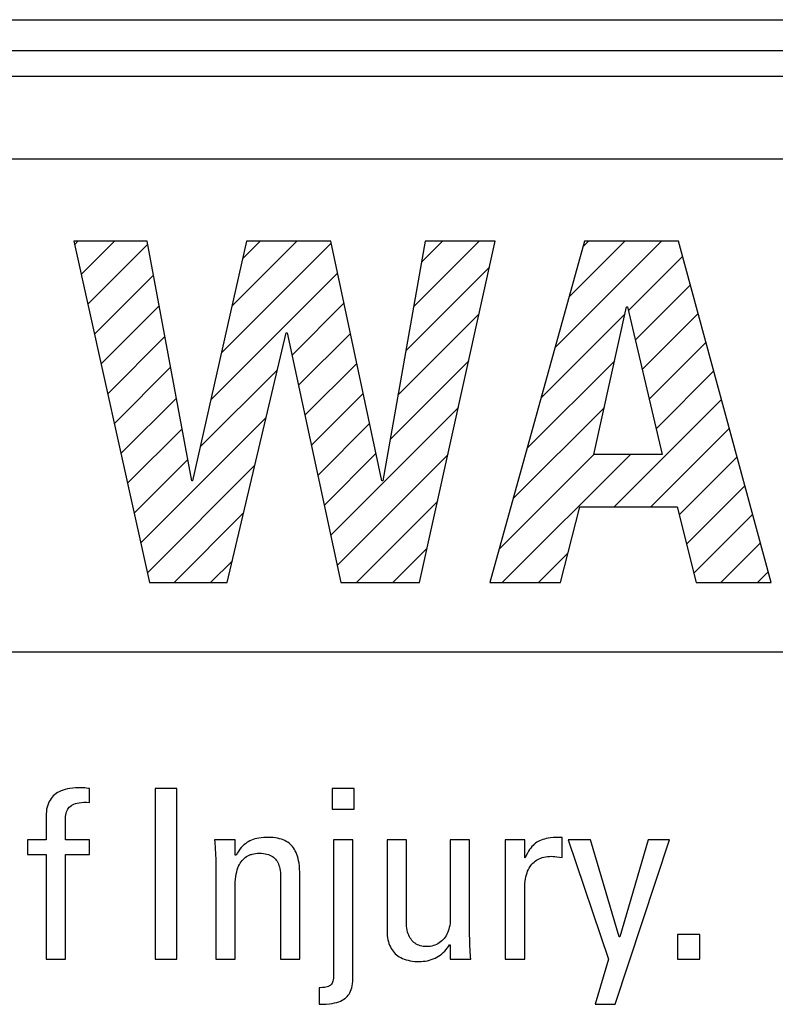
# Model space of a CAD drawing. Header units: millimetres. Extents: x -844 to -217, y -125 to 557.
# Tile 35 of 178: x -595.96 to -588.63, y 176.96 to 186.51. Entities that reach past the tile are written whole.
import ezdxf

# ---------------------------------------------------------------- set-up
doc = ezdxf.new("R2010")
doc.units = ezdxf.units.MM
doc.header["$LTSCALE"] = 23.1
doc.layers.add('R912005577_AM_0', color=7, linetype='CONTINUOUS')

msp = doc.modelspace()

# ---------------------------------------------------------------- linework, layer by layer
at = {"layer": 'R912005577_AM_0', "color": 7}
for p, q in [((-618.6373, 186.5143), (-549.6373, 186.5143)), ((-618.6373, 186.2143), (-549.6373, 186.2143)), ((-549.1374, 185.9643), (-618.6373, 185.9643)), ((-550.0219, 185.1625), (-602.0654, 185.1625)), ((-594.722, 184.3656), (-595.4329, 184.3656)), ((-595.4329, 184.3656), (-594.6991, 181.0544)), ((-595.4257, 184.3335), (-595.3936, 184.3656)), ((-595.3616, 184.044), (-595.04, 184.3656)), ((-595.2975, 183.7546), (-594.7164, 184.3357)), ((-594.2909, 182.0404), (-594.722, 184.3656)), ((-593.7589, 184.3656), (-594.2818, 182.0404)), ((-594.0026, 183.2817), (-592.9384, 184.3459)), ((-593.9001, 183.7378), (-593.2723, 184.3656)), ((-593.7975, 184.194), (-593.6258, 184.3656)), ((-592.9426, 184.3656), (-593.7589, 184.3656)), ((-592.4474, 182.0404), (-592.9426, 184.3656)), ((-592.0254, 184.3656), (-592.4382, 182.0404)), ((-592.1378, 183.7323), (-591.5045, 184.3656)), ((-592.0805, 181.0544), (-591.3467, 184.3656)), ((-592.0615, 184.1622), (-591.858, 184.3656)), ((-591.3467, 184.3656), (-592.0254, 184.3656)), ((-590.4816, 184.3656), (-591.3989, 181.0544)), ((-590.767, 183.3354), (-589.7367, 184.3656)), ((-590.6315, 183.8244), (-590.0903, 184.3656)), ((-590.496, 184.3134), (-590.4438, 184.3656)), ((-589.569, 184.3656), (-590.4816, 184.3656)), ((-588.6701, 181.0544), (-589.569, 184.3656)), ((-590.056, 183.6928), (-589.5293, 184.2195)), ((-594.1052, 182.8256), (-592.8763, 184.0545)), ((-592.2141, 183.3024), (-591.4024, 184.1142)), ((-595.2333, 183.4652), (-594.6611, 184.0374)), ((-589.989, 183.4063), (-589.4538, 183.9414)), ((-593.3181, 183.2591), (-592.8142, 183.763)), ((-595.1692, 183.1758), (-594.6058, 183.7392)), ((-590.3899, 182.2973), (-590.0735, 183.7281)), ((-590.0735, 183.7281), (-590.0643, 183.7281)), ((-590.0643, 183.7281), (-589.7295, 182.2973)), ((-592.2904, 182.8726), (-591.5031, 183.66)), ((-590.9025, 182.8463), (-590.0885, 183.6603)), ((-589.9219, 183.1198), (-589.3783, 183.6634)), ((-593.947, 181.0544), (-593.3737, 183.4759)), ((-593.3737, 183.4759), (-593.3645, 183.4759)), ((-593.3645, 183.4759), (-592.8463, 181.0544)), ((-595.1051, 182.8864), (-594.5505, 183.4409)), ((-593.2558, 182.9679), (-592.7522, 183.4715)), ((-589.8549, 182.8333), (-589.3028, 183.3853)), ((-592.3668, 182.4427), (-591.6037, 183.2057)), ((-591.0379, 182.3573), (-590.1888, 183.2064)), ((-595.0409, 182.597), (-594.4952, 183.1427)), ((-594.2078, 182.3694), (-593.4582, 183.1191)), ((-593.1934, 182.6767), (-592.6901, 183.18)), ((-589.7878, 182.5467), (-589.2274, 183.1072)), ((-594.9768, 182.3075), (-594.4399, 182.8444)), ((-593.1311, 182.3855), (-592.628, 182.8886)), ((-590.1928, 181.7882), (-589.1519, 182.8292)), ((-592.9441, 181.5118), (-591.7044, 182.7515)), ((-591.1734, 181.8683), (-590.2892, 182.7525)), ((-594.7844, 181.4393), (-593.5678, 182.6558)), ((-594.9126, 182.0181), (-594.3846, 182.5461)), ((-593.0688, 182.0942), (-592.5659, 182.5971)), ((-589.8393, 181.7882), (-589.0764, 182.5511)), ((-594.8485, 181.7287), (-594.3293, 182.2479)), ((-593.0065, 181.803), (-592.5039, 182.3056)), ((-592.8818, 181.2205), (-591.805, 182.2973)), ((-591.3089, 181.3793), (-590.3896, 182.2985)), ((-591.2802, 181.0544), (-590.0373, 182.2973)), ((-589.7295, 182.2973), (-590.3899, 182.2973)), ((-589.5633, 181.7106), (-589.0009, 182.273)), ((-594.7202, 181.1499), (-593.6775, 182.1926)), ((-594.2818, 182.0404), (-594.2909, 182.0404)), ((-592.4382, 182.0404), (-592.4474, 182.0404)), ((-589.4926, 181.4278), (-588.9254, 181.995)), ((-592.6944, 181.0544), (-591.9057, 181.8431)), ((-590.7155, 181.0544), (-590.5275, 181.7882)), ((-590.5275, 181.7882), (-589.5827, 181.7882)), ((-589.5827, 181.7882), (-589.3993, 181.0544)), ((-594.4621, 181.0544), (-593.7872, 181.7294)), ((-589.4219, 181.1449), (-588.8499, 181.7169)), ((-592.3408, 181.0544), (-592.0064, 181.3889)), ((-589.1588, 181.0544), (-588.7744, 181.4388)), ((-590.9266, 181.0544), (-590.6427, 181.3383)), ((-594.1086, 181.0544), (-593.8968, 181.2662)), ((-588.8053, 181.0544), (-588.6989, 181.1608)), ((-594.6991, 181.0544), (-593.947, 181.0544)), ((-592.8463, 181.0544), (-592.0805, 181.0544)), ((-591.3989, 181.0544), (-590.7155, 181.0544)), ((-589.3993, 181.0544), (-588.6701, 181.0544)), ((-602.0654, 180.3809), (-550.0219, 180.3809)), ((-595.6331, 178.9849), (-595.6447, 178.9725)), ((-595.6205, 178.9964), (-595.6331, 178.9849)), ((-595.6068, 179.0069), (-595.6205, 178.9964)), ((-595.5918, 179.0167), (-595.6068, 179.0069)), ((-595.5756, 179.0256), (-595.5918, 179.0167)), ((-595.558, 179.0336), (-595.5756, 179.0256)), ((-595.539, 179.0408), (-595.558, 179.0336)), ((-595.5183, 179.0471), (-595.539, 179.0408)), ((-595.4959, 179.0525), (-595.5183, 179.0471)), ((-595.4716, 179.0569), (-595.4959, 179.0525)), ((-595.4452, 179.0603), (-595.4716, 179.0569)), ((-595.4164, 179.0626), (-595.4452, 179.0603)), ((-595.385, 179.0637), (-595.4164, 179.0626)), ((-595.3709, 179.0638), (-595.385, 179.0637)), ((-595.3402, 179.0632), (-595.3709, 179.0638)), ((-595.3269, 179.0625), (-595.3402, 179.0632)), ((-595.3145, 179.0614), (-595.3269, 179.0625)), ((-595.2907, 179.0584), (-595.3145, 179.0614)), ((-595.2814, 179.0569), (-595.2907, 179.0584)), ((-595.2814, 178.9216), (-595.2814, 179.0569)), ((-594.4353, 179.0569), (-594.6463, 179.0569)), ((-594.6463, 179.0569), (-594.6463, 177.4013)), ((-594.4353, 177.4013), (-594.4353, 179.0569)), ((-592.7164, 179.0569), (-592.9273, 179.0569)), ((-592.9273, 179.0569), (-592.9273, 178.8551)), ((-592.7164, 178.8551), (-592.7164, 179.0569)), ((-595.6875, 178.895), (-595.693, 178.8759)), ((-595.681, 178.9129), (-595.6875, 178.895)), ((-595.6734, 178.9295), (-595.681, 178.9129)), ((-595.6648, 178.9449), (-595.6734, 178.9295)), ((-595.6553, 178.9592), (-595.6648, 178.9449)), ((-595.6447, 178.9725), (-595.6553, 178.9592)), ((-595.4685, 178.8836), (-595.4579, 178.8915)), ((-595.4579, 178.8915), (-595.4521, 178.8952)), ((-595.4521, 178.8952), (-595.4459, 178.8987)), ((-595.4459, 178.8987), (-595.4325, 178.9051)), ((-595.4325, 178.9051), (-595.4174, 178.9106)), ((-595.4174, 178.9106), (-595.4005, 178.9152)), ((-595.4005, 178.9152), (-595.3816, 178.9189)), ((-595.3816, 178.9189), (-595.3605, 178.9215)), ((-595.3605, 178.9215), (-595.3369, 178.9229)), ((-595.3369, 178.9229), (-595.3106, 178.923)), ((-595.3106, 178.923), (-595.2814, 178.9216)), ((-595.7026, 178.8096), (-595.7033, 178.7841)), ((-595.7006, 178.8333), (-595.7026, 178.8096)), ((-595.6974, 178.8553), (-595.7006, 178.8333)), ((-595.693, 178.8759), (-595.6974, 178.8553)), ((-595.5141, 178.7845), (-595.5119, 178.8016)), ((-595.5119, 178.8016), (-595.5087, 178.8169)), ((-595.5087, 178.8169), (-595.5045, 178.8308)), ((-595.5045, 178.8308), (-595.4994, 178.8433)), ((-595.4994, 178.8433), (-595.4932, 178.8548)), ((-595.4932, 178.8548), (-595.4861, 178.8653)), ((-595.4861, 178.8653), (-595.4779, 178.8748)), ((-595.4779, 178.8748), (-595.4685, 178.8836)), ((-592.9273, 178.8551), (-592.7164, 178.8551)), ((-595.7033, 178.7841), (-595.7033, 178.5594)), ((-595.5153, 178.7565), (-595.5152, 178.7653)), ((-595.5153, 178.5594), (-595.5153, 178.7565)), ((-595.5152, 178.7653), (-595.5141, 178.7845)), ((-595.7033, 178.5594), (-595.8822, 178.5594)), ((-595.8822, 178.5594), (-595.8822, 178.4172)), ((-595.2814, 178.5594), (-595.5153, 178.5594)), ((-595.2814, 178.4172), (-595.2814, 178.5594)), ((-593.8697, 178.5594), (-594.0693, 178.5594)), ((-594.0693, 178.5594), (-594.0673, 178.536)), ((-594.0673, 178.536), (-594.063, 178.4765)), ((-593.8697, 178.4103), (-593.8697, 178.5594)), ((-593.7841, 178.5101), (-593.7972, 178.4975)), ((-593.7706, 178.5214), (-593.7841, 178.5101)), ((-593.7568, 178.5316), (-593.7706, 178.5214)), ((-593.7424, 178.5407), (-593.7568, 178.5316)), ((-593.7274, 178.5488), (-593.7424, 178.5407)), ((-593.7117, 178.556), (-593.7274, 178.5488)), ((-593.6951, 178.5624), (-593.7117, 178.556)), ((-593.6775, 178.5678), (-593.6951, 178.5624)), ((-593.6587, 178.5724), (-593.6775, 178.5678)), ((-593.6385, 178.5762), (-593.6587, 178.5724)), ((-593.6165, 178.5791), (-593.6385, 178.5762)), ((-593.5925, 178.5811), (-593.6165, 178.5791)), ((-593.566, 178.5822), (-593.5925, 178.5811)), ((-593.551, 178.5823), (-593.566, 178.5822)), ((-593.5254, 178.5818), (-593.551, 178.5823)), ((-593.5015, 178.5801), (-593.5254, 178.5818)), ((-593.4793, 178.5775), (-593.5015, 178.5801)), ((-593.4587, 178.574), (-593.4793, 178.5775)), ((-593.4394, 178.5695), (-593.4587, 178.574)), ((-593.4213, 178.5642), (-593.4394, 178.5695)), ((-593.4045, 178.5581), (-593.4213, 178.5642)), ((-593.3888, 178.5512), (-593.4045, 178.5581)), ((-593.3741, 178.5434), (-593.3888, 178.5512)), ((-593.3671, 178.5393), (-593.3741, 178.5434)), ((-593.3603, 178.5349), (-593.3671, 178.5393)), ((-593.3474, 178.5256), (-593.3603, 178.5349)), ((-593.3354, 178.5155), (-593.3474, 178.5256)), ((-593.3242, 178.5045), (-593.3354, 178.5155)), ((-592.7279, 178.5594), (-592.9159, 178.5594)), ((-592.9159, 178.5594), (-592.9159, 177.2317)), ((-592.7279, 177.2408), (-592.7279, 178.5594)), ((-592.2081, 178.5594), (-592.3962, 178.5594)), ((-592.3962, 178.5594), (-592.3962, 177.6765)), ((-592.2081, 177.7568), (-592.2081, 178.5594)), ((-591.5959, 178.5594), (-591.7839, 178.5594)), ((-591.7839, 178.5594), (-591.7839, 177.7912)), ((-591.5959, 177.6421), (-591.5959, 178.5594)), ((-591.0617, 178.5594), (-591.2497, 178.5594)), ((-591.2497, 178.5594), (-591.2497, 177.4013)), ((-591.0617, 178.3851), (-591.0617, 178.5594)), ((-590.9688, 178.5161), (-590.9805, 178.5051)), ((-590.9628, 178.5212), (-590.9688, 178.5161)), ((-590.9567, 178.526), (-590.9628, 178.5212)), ((-590.9442, 178.5349), (-590.9567, 178.526)), ((-590.9312, 178.5429), (-590.9442, 178.5349)), ((-590.9175, 178.55), (-590.9312, 178.5429)), ((-590.9029, 178.5564), (-590.9175, 178.55)), ((-590.8874, 178.562), (-590.9029, 178.5564)), ((-590.8707, 178.5669), (-590.8874, 178.562)), ((-590.8526, 178.5712), (-590.8707, 178.5669)), ((-590.8326, 178.5748), (-590.8526, 178.5712)), ((-590.8104, 178.5777), (-590.8326, 178.5748)), ((-590.7852, 178.5799), (-590.8104, 178.5777)), ((-590.7561, 178.5814), (-590.7852, 178.5799)), ((-590.721, 178.5822), (-590.7561, 178.5814)), ((-590.6993, 178.5823), (-590.721, 178.5822)), ((-590.6993, 178.3874), (-590.6993, 178.5823)), ((-590.4227, 178.5594), (-590.6405, 178.5594)), ((-590.6405, 178.5594), (-590.2484, 177.4013)), ((-590.1452, 177.6169), (-590.4227, 178.5594)), ((-590.1842, 176.9634), (-589.6591, 178.5594)), ((-589.8632, 178.5594), (-590.1406, 177.6169)), ((-589.6591, 178.5594), (-589.8632, 178.5594)), ((-595.8822, 178.4172), (-595.7033, 178.4172)), ((-595.7033, 178.4172), (-595.7033, 177.4013)), ((-595.5153, 178.4172), (-595.2814, 178.4172)), ((-595.5153, 177.4013), (-595.5153, 178.4172)), ((-594.063, 178.4765), (-594.0601, 178.421)), ((-594.0601, 178.421), (-594.0583, 178.3686)), ((-593.8478, 178.4318), (-593.8605, 178.4103)), ((-593.8353, 178.4509), (-593.8478, 178.4318)), ((-593.8227, 178.4681), (-593.8353, 178.4509)), ((-593.81, 178.4836), (-593.8227, 178.4681)), ((-593.7972, 178.4975), (-593.81, 178.4836)), ((-593.7336, 178.4099), (-593.7194, 178.4155)), ((-593.7194, 178.4155), (-593.712, 178.4179)), ((-593.712, 178.4179), (-593.7043, 178.4201)), ((-593.7043, 178.4201), (-593.6882, 178.4237)), ((-593.6882, 178.4237), (-593.6711, 178.4264)), ((-593.6711, 178.4264), (-593.6529, 178.4281)), ((-593.6529, 178.4281), (-593.6335, 178.4286)), ((-593.6335, 178.4286), (-593.6133, 178.4281)), ((-593.6133, 178.4281), (-593.5947, 178.4264)), ((-593.5947, 178.4264), (-593.5775, 178.4238)), ((-593.5775, 178.4238), (-593.5615, 178.4203)), ((-593.5615, 178.4203), (-593.5468, 178.4159)), ((-593.5468, 178.4159), (-593.5331, 178.4106)), ((-593.3137, 178.4926), (-593.3242, 178.5045)), ((-593.3039, 178.4798), (-593.3137, 178.4926)), ((-593.2948, 178.466), (-593.3039, 178.4798)), ((-593.2864, 178.4511), (-593.2948, 178.466)), ((-593.2786, 178.4351), (-593.2864, 178.4511)), ((-593.2715, 178.4177), (-593.2786, 178.4351)), ((-593.2651, 178.3989), (-593.2715, 178.4177)), ((-591.0355, 178.4291), (-591.0463, 178.4084)), ((-591.0247, 178.4477), (-591.0355, 178.4291)), ((-591.0139, 178.4644), (-591.0247, 178.4477)), ((-591.003, 178.4794), (-591.0139, 178.4644)), ((-590.9919, 178.4929), (-591.003, 178.4794)), ((-590.9805, 178.5051), (-590.9919, 178.4929)), ((-594.0583, 178.3686), (-594.0578, 178.3186)), ((-594.0578, 178.3186), (-594.0578, 177.4013)), ((-593.8605, 178.4103), (-593.8697, 178.4103)), ((-593.8357, 178.3028), (-593.8283, 178.3184)), ((-593.8283, 178.3184), (-593.8204, 178.3327)), ((-593.8204, 178.3327), (-593.8118, 178.3459)), ((-593.8118, 178.3459), (-593.8026, 178.3579)), ((-593.8026, 178.3579), (-593.7928, 178.3689)), ((-593.7928, 178.3689), (-593.7824, 178.379)), ((-593.7824, 178.379), (-593.7713, 178.388)), ((-593.7713, 178.388), (-593.7595, 178.3962)), ((-593.7595, 178.3962), (-593.7469, 178.4035)), ((-593.7469, 178.4035), (-593.7336, 178.4099)), ((-593.5331, 178.4106), (-593.5267, 178.4076)), ((-593.5267, 178.4076), (-593.5205, 178.4045)), ((-593.5205, 178.4045), (-593.5088, 178.3976)), ((-593.5088, 178.3976), (-593.4981, 178.3899)), ((-593.4981, 178.3899), (-593.4882, 178.3814)), ((-593.4882, 178.3814), (-593.4791, 178.3721)), ((-593.4791, 178.3721), (-593.4707, 178.3619)), ((-593.4707, 178.3619), (-593.4631, 178.3508)), ((-593.4631, 178.3508), (-593.4562, 178.3388)), ((-593.4562, 178.3388), (-593.4501, 178.3256)), ((-593.4501, 178.3256), (-593.4446, 178.3114)), ((-593.2594, 178.3786), (-593.2651, 178.3989)), ((-593.2543, 178.3565), (-593.2594, 178.3786)), ((-593.2501, 178.3325), (-593.2543, 178.3565)), ((-593.2466, 178.3064), (-593.2501, 178.3325)), ((-591.0571, 178.3851), (-591.0617, 178.3851)), ((-591.0463, 178.4084), (-591.0571, 178.3851)), ((-591.0014, 178.3113), (-590.9919, 178.323)), ((-590.9919, 178.323), (-590.9818, 178.3338)), ((-590.9818, 178.3338), (-590.971, 178.3437)), ((-590.971, 178.3437), (-590.9596, 178.3529)), ((-590.9596, 178.3529), (-590.9475, 178.3612)), ((-590.9475, 178.3612), (-590.9347, 178.3688)), ((-590.9347, 178.3688), (-590.921, 178.3755)), ((-590.921, 178.3755), (-590.9066, 178.3815)), ((-590.9066, 178.3815), (-590.8991, 178.3841)), ((-590.8991, 178.3841), (-590.8913, 178.3866)), ((-590.8913, 178.3866), (-590.8751, 178.3909)), ((-590.8751, 178.3909), (-590.858, 178.3943)), ((-590.858, 178.3943), (-590.8398, 178.3968)), ((-590.8398, 178.3968), (-590.8206, 178.3983)), ((-590.8206, 178.3983), (-590.8003, 178.3988)), ((-590.8003, 178.3988), (-590.7851, 178.3983)), ((-590.7851, 178.3983), (-590.7689, 178.3968)), ((-590.7689, 178.3968), (-590.7498, 178.3942)), ((-590.7498, 178.3942), (-590.6993, 178.3874)), ((-593.8625, 178.2025), (-593.8586, 178.226)), ((-593.8586, 178.226), (-593.8539, 178.2476)), ((-593.8539, 178.2476), (-593.8485, 178.2676)), ((-593.8485, 178.2676), (-593.8424, 178.2859)), ((-593.8424, 178.2859), (-593.8357, 178.3028)), ((-593.4446, 178.3114), (-593.4399, 178.2958)), ((-593.4399, 178.2958), (-593.4361, 178.279)), ((-593.4361, 178.279), (-593.433, 178.2606)), ((-593.433, 178.2606), (-593.4309, 178.2406)), ((-593.4309, 178.2406), (-593.4297, 178.2189)), ((-593.244, 178.2779), (-593.2466, 178.3064)), ((-593.2423, 178.2466), (-593.244, 178.2779)), ((-593.2415, 178.212), (-593.2423, 178.2466)), ((-591.0498, 178.2012), (-591.0449, 178.2203)), ((-591.0449, 178.2203), (-591.0393, 178.2382)), ((-591.0393, 178.2382), (-591.033, 178.2549)), ((-591.033, 178.2549), (-591.0261, 178.2705)), ((-591.0261, 178.2705), (-591.0185, 178.2851)), ((-591.0185, 178.2851), (-591.0102, 178.2987)), ((-591.0102, 178.2987), (-591.0014, 178.3113)), ((-593.8692, 178.1187), (-593.8679, 178.1492)), ((-593.8679, 178.1492), (-593.8656, 178.177)), ((-593.8656, 178.177), (-593.8625, 178.2025)), ((-593.4297, 178.2189), (-593.4295, 178.2039)), ((-593.4295, 178.2039), (-593.4295, 177.4013)), ((-593.2415, 177.4013), (-593.2415, 178.212)), ((-591.0611, 178.1119), (-591.0596, 178.1363)), ((-591.0596, 178.1363), (-591.0572, 178.1593)), ((-591.0572, 178.1593), (-591.0539, 178.1809)), ((-591.0539, 178.1809), (-591.0498, 178.2012)), ((-593.8697, 178.087), (-593.8692, 178.1187)), ((-593.8697, 177.4013), (-593.8697, 178.087)), ((-591.0617, 178.0862), (-591.0611, 178.1119)), ((-591.0617, 177.4013), (-591.0617, 178.0862)), ((-592.2078, 177.7426), (-592.2081, 177.7568)), ((-592.2066, 177.7213), (-592.2078, 177.7426)), ((-591.7861, 177.7482), (-591.7888, 177.7282)), ((-591.7844, 177.7692), (-591.7861, 177.7482)), ((-591.7839, 177.7912), (-591.7844, 177.7692)), ((-592.3962, 177.6765), (-592.3956, 177.6527)), ((-592.3956, 177.6527), (-592.394, 177.6302)), ((-592.2043, 177.7012), (-592.2066, 177.7213)), ((-592.2011, 177.6824), (-592.2043, 177.7012)), ((-592.197, 177.6648), (-592.2011, 177.6824)), ((-592.192, 177.6484), (-592.197, 177.6648)), ((-592.1862, 177.6332), (-592.192, 177.6484)), ((-591.8093, 177.6579), (-591.8167, 177.6426)), ((-591.8029, 177.6741), (-591.8093, 177.6579)), ((-591.7972, 177.6912), (-591.8029, 177.6741)), ((-591.7926, 177.7092), (-591.7972, 177.6912)), ((-591.7888, 177.7282), (-591.7926, 177.7092)), ((-592.394, 177.6302), (-592.3913, 177.609)), ((-592.3913, 177.609), (-592.3877, 177.5889)), ((-592.3877, 177.5889), (-592.3832, 177.5701)), ((-592.3832, 177.5701), (-592.3778, 177.5523)), ((-592.3778, 177.5523), (-592.3715, 177.5355)), ((-592.1796, 177.6191), (-592.1862, 177.6332)), ((-592.1723, 177.606), (-592.1796, 177.6191)), ((-592.1643, 177.594), (-592.1723, 177.606)), ((-592.1556, 177.5829), (-592.1643, 177.594)), ((-592.1463, 177.5728), (-592.1556, 177.5829)), ((-592.1362, 177.5637), (-592.1463, 177.5728)), ((-592.1255, 177.5554), (-592.1362, 177.5637)), ((-592.114, 177.5481), (-592.1255, 177.5554)), ((-591.9037, 177.5516), (-591.9176, 177.5443)), ((-591.8903, 177.5599), (-591.9037, 177.5516)), ((-591.8776, 177.5691), (-591.8903, 177.5599)), ((-591.8656, 177.5792), (-591.8776, 177.5691)), ((-591.8543, 177.5901), (-591.8656, 177.5792)), ((-591.8437, 177.602), (-591.8543, 177.5901)), ((-591.8339, 177.6147), (-591.8437, 177.602)), ((-591.8249, 177.6282), (-591.8339, 177.6147)), ((-591.8167, 177.6426), (-591.8249, 177.6282)), ((-591.5953, 177.5929), (-591.5959, 177.6421)), ((-591.5936, 177.5409), (-591.5953, 177.5929)), ((-590.1406, 177.6169), (-590.1452, 177.6169)), ((-589.3641, 177.6398), (-589.5796, 177.6398)), ((-589.5796, 177.6398), (-589.5796, 177.4013)), ((-589.3641, 177.4013), (-589.3641, 177.6398)), ((-592.3715, 177.5355), (-592.3644, 177.5198)), ((-592.3644, 177.5198), (-592.3564, 177.5049)), ((-592.3564, 177.5049), (-592.3477, 177.491)), ((-592.3477, 177.491), (-592.3381, 177.4779)), ((-592.3381, 177.4779), (-592.3277, 177.4656)), ((-592.3277, 177.4656), (-592.3165, 177.4541)), ((-592.1079, 177.5447), (-592.114, 177.5481)), ((-592.1017, 177.5416), (-592.1079, 177.5447)), ((-592.0887, 177.5361), (-592.1017, 177.5416)), ((-592.0749, 177.5315), (-592.0887, 177.5361)), ((-592.0603, 177.5278), (-592.0749, 177.5315)), ((-592.0448, 177.5251), (-592.0603, 177.5278)), ((-592.0283, 177.5235), (-592.0448, 177.5251)), ((-592.0109, 177.5229), (-592.0283, 177.5235)), ((-592.0087, 177.5229), (-592.0109, 177.5229)), ((-591.9933, 177.5237), (-592.0087, 177.5229)), ((-591.9778, 177.5256), (-591.9933, 177.5237)), ((-591.9623, 177.5286), (-591.9778, 177.5256)), ((-591.947, 177.5328), (-591.9623, 177.5286)), ((-591.9321, 177.538), (-591.947, 177.5328)), ((-591.9176, 177.5443), (-591.9321, 177.538)), ((-591.8658, 177.4534), (-591.8513, 177.466)), ((-591.8513, 177.466), (-591.8376, 177.4794)), ((-591.8376, 177.4794), (-591.8247, 177.4936)), ((-591.8247, 177.4936), (-591.8125, 177.5087)), ((-591.8125, 177.5087), (-591.8012, 177.5246)), ((-591.8012, 177.5246), (-591.7908, 177.5413)), ((-591.7908, 177.5413), (-591.7839, 177.5413)), ((-591.7839, 177.5413), (-591.7839, 177.4013)), ((-591.5907, 177.4854), (-591.5936, 177.5409)), ((-591.5864, 177.4253), (-591.5907, 177.4854)), ((-595.7033, 177.4013), (-595.5153, 177.4013)), ((-594.6463, 177.4013), (-594.4353, 177.4013)), ((-594.0578, 177.4013), (-593.8697, 177.4013)), ((-593.4295, 177.4013), (-593.2415, 177.4013)), ((-592.3165, 177.4541), (-592.3044, 177.4434)), ((-592.3044, 177.4434), (-592.2915, 177.4335)), ((-592.2915, 177.4335), (-592.2777, 177.4243)), ((-592.2777, 177.4243), (-592.2629, 177.4159)), ((-592.2629, 177.4159), (-592.2471, 177.4083)), ((-592.2471, 177.4083), (-592.2303, 177.4015)), ((-592.2303, 177.4015), (-592.2124, 177.3955)), ((-592.2124, 177.3955), (-592.1933, 177.3903)), ((-592.1933, 177.3903), (-592.173, 177.386)), ((-592.173, 177.386), (-592.1515, 177.3826)), ((-592.1515, 177.3826), (-592.1286, 177.3802)), ((-592.1286, 177.3802), (-592.1042, 177.3788)), ((-592.1042, 177.3788), (-592.0843, 177.3784)), ((-592.0843, 177.3784), (-592.0668, 177.3788)), ((-592.0668, 177.3788), (-592.0461, 177.3803)), ((-592.0461, 177.3803), (-592.0257, 177.383)), ((-592.0257, 177.383), (-592.0057, 177.3867)), ((-592.0057, 177.3867), (-591.9862, 177.3915)), ((-591.9862, 177.3915), (-591.9672, 177.3974)), ((-591.9672, 177.3974), (-591.9487, 177.4043)), ((-591.9487, 177.4043), (-591.9308, 177.4122)), ((-591.9308, 177.4122), (-591.9136, 177.4211)), ((-591.9136, 177.4211), (-591.8969, 177.431)), ((-591.8969, 177.431), (-591.881, 177.4417)), ((-591.881, 177.4417), (-591.8658, 177.4534)), ((-591.7839, 177.4013), (-591.5844, 177.4013)), ((-591.5844, 177.4013), (-591.5864, 177.4253)), ((-591.2497, 177.4013), (-591.0617, 177.4013)), ((-590.2484, 177.4013), (-590.3791, 176.9634)), ((-589.5796, 177.4013), (-589.3641, 177.4013)), ((-592.9247, 177.1783), (-592.9292, 177.1688)), ((-592.921, 177.1891), (-592.9247, 177.1783)), ((-592.9182, 177.2014), (-592.921, 177.1891)), ((-592.9165, 177.2155), (-592.9182, 177.2014)), ((-592.9159, 177.2317), (-592.9165, 177.2155)), ((-592.7322, 177.1632), (-592.7297, 177.1871)), ((-592.7297, 177.1871), (-592.7283, 177.2145)), ((-592.7283, 177.2145), (-592.7279, 177.2408)), ((-593.0441, 177.124), (-593.0558, 177.1239)), ((-593.0558, 177.1239), (-593.0558, 176.9634)), ((-593.0222, 177.1249), (-593.0441, 177.124)), ((-593.0044, 177.1266), (-593.0222, 177.1249)), ((-592.9895, 177.1291), (-593.0044, 177.1266)), ((-592.9768, 177.1324), (-592.9895, 177.1291)), ((-592.9659, 177.1365), (-592.9768, 177.1324)), ((-592.9564, 177.1412), (-592.9659, 177.1365)), ((-592.9482, 177.1468), (-592.9564, 177.1412)), ((-592.941, 177.1531), (-592.9482, 177.1468)), ((-592.9347, 177.1604), (-592.941, 177.1531)), ((-592.9292, 177.1688), (-592.9347, 177.1604)), ((-592.7647, 177.0628), (-592.7572, 177.0759)), ((-592.7572, 177.0759), (-592.7505, 177.0902)), ((-592.7505, 177.0902), (-592.7447, 177.1058)), ((-592.7447, 177.1058), (-592.7397, 177.1229)), ((-592.7397, 177.1229), (-592.7355, 177.1419)), ((-592.7355, 177.1419), (-592.7322, 177.1632)), ((-592.9053, 176.9769), (-592.8838, 176.9822)), ((-592.8838, 176.9822), (-592.8645, 176.9883)), ((-592.8645, 176.9883), (-592.8472, 176.9951)), ((-592.8472, 176.9951), (-592.8315, 177.0026)), ((-592.8315, 177.0026), (-592.8173, 177.0108)), ((-592.8173, 177.0108), (-592.8046, 177.0196)), ((-592.8046, 177.0196), (-592.7986, 177.0244)), ((-592.7986, 177.0244), (-592.793, 177.0293)), ((-592.793, 177.0293), (-592.7825, 177.0396)), ((-592.7825, 177.0396), (-592.7732, 177.0508)), ((-592.7732, 177.0508), (-592.7647, 177.0628)), ((-593.0558, 176.9634), (-593.0187, 176.964)), ((-593.0187, 176.964), (-592.9855, 176.9658)), ((-592.9855, 176.9658), (-592.9558, 176.9686)), ((-592.9558, 176.9686), (-592.9292, 176.9723)), ((-592.9292, 176.9723), (-592.9053, 176.9769)), ((-590.3791, 176.9634), (-590.1842, 176.9634))]:
    msp.add_line(p, q, dxfattribs=at)

doc.saveas('drawing.dxf')
